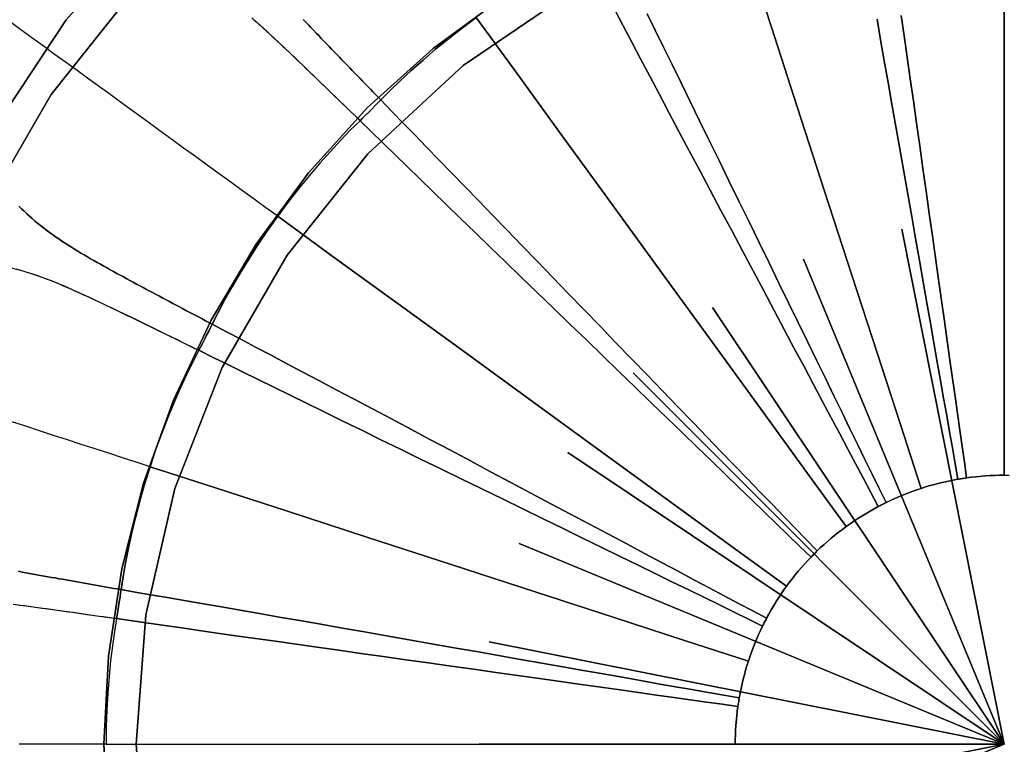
# Model space of a CAD drawing. Header units: centimetres. Extents: x -49.6 to 49.6, y -49.6 to 49.6.
# Tile 24 of 61: x -15.5 to 0, y 0 to 11.4. Entities that reach past the tile are written whole.
import ezdxf

# ---------------------------------------------------------------- set-up
doc = ezdxf.new("R2010")
doc.units = ezdxf.units.CM
doc.layers.get('0').update_dxf_attribs({"true_color": 0x5890e1})

msp = doc.modelspace()

# ---------------------------------------------------------------- linework, layer by layer
at = {"color": 16, "true_color": 0x870606}
for points in [[(2.043, -18.572, 0), (-0.682, -18.671, 0), (-3.394, -18.373, 0), (-6.033, -17.683, 0), (-8.543, -16.616, 0), (-10.871, -15.195, 0), (-12.968, -13.45, 0), (-14.788, -11.419, 0), (-16.293, -9.144, 0), (-17.451, -6.674, 0), (-18.237, -4.062, 0), (-18.634, -1.364, 0), (-18.634, 1.364, 0), (-18.237, 4.062, 0), (-17.451, 6.674, 0), (-16.293, 9.144, 0), (-14.788, 11.419, 0), (-12.968, 13.45, 0), (-10.871, 15.195, 0), (-8.543, 16.616, 0), (-6.033, 17.683, 0), (-3.394, 18.373, 0), (-0.682, 18.671, 0), (2.043, 18.572, 0)], [(2.043, 18.572, 0), (-0.682, 18.671, 0), (-3.394, 18.373, 0), (-6.033, 17.683, 0), (-8.543, 16.616, 0), (-10.871, 15.195, 0), (-12.968, 13.45, 0), (-14.788, 11.419, 0), (-16.293, 9.144, 0), (-17.451, 6.674, 0), (-18.237, 4.062, 0), (-18.634, 1.364, 0), (-18.634, -1.364, 0), (-18.237, -4.062, 0), (-17.451, -6.674, 0), (-16.293, -9.144, 0), (-14.788, -11.419, 0), (-12.968, -13.45, 0), (-10.871, -15.195, 0), (-8.543, -16.616, 0), (-6.033, -17.683, 0), (-3.394, -18.373, 0), (-0.682, -18.671, 0), (2.043, -18.572, 0)], [(1.359, 18.133, 0), (-1.359, 18.133, 0), (-4.046, 17.728, 0), (-6.643, 16.927, 0), (-9.092, 15.747, 0), (-11.337, 14.216, 0), (-13.33, 12.368, 0), (-15.024, 10.243, 0), (-16.383, 7.89, 0), (-17.376, 5.36, 0), (-17.981, 2.71, 0), (-18.184, 0, 0), (-17.981, -2.71, 0), (-17.376, -5.36, 0), (-16.383, -7.89, 0), (-15.024, -10.243, 0), (-13.33, -12.368, 0), (-11.337, -14.217, 0), (-9.092, -15.747, 0), (-6.643, -16.927, 0), (-4.046, -17.728, 0), (-1.359, -18.133, 0), (1.359, -18.133, 0)], [(1.359, -18.133, 0), (-1.359, -18.133, 0), (-4.046, -17.728, 0), (-6.643, -16.927, 0), (-9.092, -15.747, 0), (-11.337, -14.217, 0), (-13.33, -12.368, 0), (-15.024, -10.243, 0), (-16.383, -7.89, 0), (-17.376, -5.36, 0), (-17.981, -2.71, 0), (-18.184, 0, 0), (-17.981, 2.71, 0), (-17.376, 5.36, 0), (-16.383, 7.89, 0), (-15.024, 10.243, 0), (-13.33, 12.368, 0), (-11.337, 14.216, 0), (-9.092, 15.747, 0), (-6.643, 16.927, 0), (-4.046, 17.728, 0), (-1.359, 18.133, 0), (1.359, 18.133, 0)], [(-14.121, -1.388, 0), (-14.192, 0, 0), (-14.121, 1.388, 0), (-13.911, 2.763, 0), (-13.568, 4.113, 0), (-13.097, 5.425, 0), (-12.503, 6.686, 0), (-11.792, 7.883, 0), (-10.967, 9.004, 0), (-10.036, 10.035, 0), (-9.004, 10.967, 0), (-7.883, 11.791, 0), (-6.686, 12.503, 0), (-5.425, 13.097, 0), (-4.113, 13.568, 0), (-2.763, 13.912, 0), (-1.387, 14.121, 0), (0.001, 14.192, 0)], [(0.001, 14.192, 0), (-1.387, 14.121, 0), (-2.763, 13.912, 0), (-4.113, 13.568, 0), (-5.425, 13.097, 0), (-6.686, 12.503, 0), (-7.883, 11.791, 0), (-9.004, 10.967, 0), (-10.036, 10.035, 0), (-10.967, 9.004, 0), (-11.792, 7.883, 0), (-12.503, 6.686, 0), (-13.097, 5.425, 0), (-13.568, 4.113, 0), (-13.911, 2.763, 0), (-14.121, 1.388, 0), (-14.192, 0, 0), (-14.121, -1.388, 0)], [(0.272, 14.154, 0), (0, 14.157, 0), (0, 13.073, 0), (0, 11.882, 0), (0, 10.563, 0), (0, 9.166, 0), (0, 7.774, 0), (0, 6.469, 0), (0, 5.298, 0), (0, 4.241, 0), (0.074, 4.24, 0)], [(1.022, 13.645, 0), (-1.023, 13.645, 0), (-3.045, 13.341, 0), (-4.999, 12.738, 0), (-6.842, 11.85, 0), (-8.532, 10.698, 0), (-10.031, 9.307, 0), (-11.306, 7.708, 0), (-12.329, 5.937, 0), (-13.076, 4.033, 0), (-13.531, 2.039, 0), (-13.684, 0, 0), (-13.531, -2.039, 0), (-13.076, -4.033, 0), (-12.329, -5.937, 0), (-11.306, -7.708, 0), (-10.031, -9.307, 0), (-8.532, -10.698, 0), (-6.842, -11.85, 0), (-4.999, -12.738, 0), (-3.045, -13.341, 0), (-1.023, -13.645, 0), (1.022, -13.645, 0)], [(1.022, -13.645, 0), (-1.023, -13.645, 0), (-3.045, -13.341, 0), (-4.999, -12.738, 0), (-6.842, -11.85, 0), (-8.532, -10.698, 0), (-10.031, -9.307, 0), (-11.306, -7.708, 0), (-12.329, -5.937, 0), (-13.076, -4.033, 0), (-13.531, -2.039, 0), (-13.684, 0, 0), (-13.531, 2.039, 0), (-13.076, 4.033, 0), (-12.329, 5.937, 0), (-11.306, 7.708, 0), (-10.031, 9.307, 0), (-8.532, 10.698, 0), (-6.842, 11.85, 0), (-4.999, 12.738, 0), (-3.045, 13.341, 0), (-1.023, 13.645, 0), (1.022, 13.645, 0)], [(-5.629, 11.514, 0), (-5.502, 11.255, 0), (-5.371, 10.988, 0), (-5.235, 10.711, 0), (-5.095, 10.424, 0), (-4.95, 10.129, 0), (-4.802, 9.826, 0), (-4.65, 9.516, 0), (-4.496, 9.201, 0), (-4.34, 8.881, 0), (-4.182, 8.558, 0), (-4.024, 8.234, 0), (-3.866, 7.91, 0), (-3.709, 7.588, 0), (-3.554, 7.269, 0), (-3.4, 6.955, 0), (-3.25, 6.647, 0), (-3.103, 6.346, 0), (-2.96, 6.053, 0), (-2.821, 5.769, 0), (-2.687, 5.494, 0), (-2.558, 5.229, 0), (-2.433, 4.974, 0), (-2.312, 4.728, 0), (-2.196, 4.49, 0), (-2.083, 4.259, 0), (-1.973, 4.033, 0), (-1.864, 3.81, 0), (-1.796, 3.842, 0), (-1.728, 3.873, 0), (-1.591, 3.931, 0), (-1.522, 3.959, 0), (-1.452, 3.985, 0), (-1.381, 4.01, 0), (-1.311, 4.033, 0), (-1.637, 5.039, 0), (-1.999, 6.152, 0), (-2.402, 7.394, 0), (-2.833, 8.717, 0), (-3.264, 10.046, 0), (-3.672, 11.3, 0), (-4.04, 12.433, 0)], [(-4.04, 12.433, 0), (-3.672, 11.3, 0), (-3.265, 10.046, 0), (-2.833, 8.717, 0), (-2.403, 7.394, 0), (-1.999, 6.152, 0), (-1.638, 5.039, 0), (-1.311, 4.033, 0), (-1.24, 4.056, 0), (-1.168, 4.077, 0), (-1.1, 4.096, 0), (-1.028, 4.115, 0), (-0.955, 4.132, 0), (-0.882, 4.148, 0), (-0.805, 4.164, 0), (-0.732, 4.177, 0), (-0.775, 4.422, 0), (-0.818, 4.67, 0), (-0.863, 4.923, 0), (-0.908, 5.184, 0), (-0.956, 5.454, 0), (-1.005, 5.734, 0), (-1.056, 6.024, 0), (-1.109, 6.325, 0), (-1.164, 6.636, 0), (-1.22, 6.958, 0), (-1.278, 7.288, 0), (-1.338, 7.625, 0), (-1.399, 7.97, 0), (-1.46, 8.319, 0), (-1.522, 8.672, 0), (-1.585, 9.027, 0), (-1.648, 9.382, 0), (-1.71, 9.736, 0), (-1.771, 10.086, 0), (-1.832, 10.432, 0), (-1.892, 10.772, 0), (-1.95, 11.104, 0), (-2.006, 11.428, 0)], [(-1.624, 11.488, 0), (-1.578, 11.163, 0), (-1.531, 10.829, 0), (-1.482, 10.488, 0), (-1.433, 10.14, 0), (-1.384, 9.787, 0), (-1.333, 9.432, 0), (-1.283, 9.075, 0), (-1.233, 8.718, 0), (-1.183, 8.363, 0), (-1.134, 8.012, 0), (-1.085, 7.665, 0), (-1.037, 7.326, 0), (-0.99, 6.994, 0), (-0.945, 6.671, 0), (-0.901, 6.358, 0), (-0.858, 6.055, 0), (-0.817, 5.763, 0), (-0.777, 5.482, 0), (-0.739, 5.211, 0), (-0.702, 4.949, 0), (-0.666, 4.694, 0), (-0.63, 4.445, 0), (-0.595, 4.199, 0), (-0.521, 4.209, 0), (-0.447, 4.217, 0), (-0.299, 4.23, 0), (-0.224, 4.235, 0), (-0.15, 4.238, 0), (-0.075, 4.24, 0), (0, 4.241, 0), (0, 5.298, 0), (0, 6.469, 0), (0, 7.774, 0), (0, 9.166, 0), (0, 10.563, 0), (0, 11.882, 0)], [(-8.322, 11.453, 0), (-7.684, 10.576, 0), (-6.984, 9.613, 0), (-6.209, 8.546, 0), (-5.388, 7.416, 0), (-4.57, 6.289, 0), (-3.802, 5.234, 0), (-3.114, 4.286, 0), (-2.493, 3.431, 0), (-2.432, 3.474, 0), (-2.371, 3.517, 0), (-2.308, 3.558, 0), (-2.245, 3.598, 0), (-2.117, 3.675, 0), (-2.052, 3.711, 0), (-1.987, 3.747, 0), (-2.103, 3.966, 0), (-2.221, 4.188, 0), (-2.342, 4.416, 0), (-2.466, 4.65, 0), (-2.594, 4.892, 0), (-2.727, 5.143, 0), (-2.866, 5.403, 0), (-3.009, 5.673, 0), (-3.157, 5.952, 0), (-3.31, 6.24, 0), (-3.468, 6.536, 0), (-3.629, 6.839, 0), (-3.793, 7.148, 0), (-3.959, 7.461, 0), (-4.128, 7.777, 0), (-4.297, 8.096, 0), (-4.466, 8.414, 0), (-4.634, 8.731, 0), (-4.801, 9.045, 0), (-4.966, 9.355, 0), (-5.128, 9.66, 0), (-5.286, 9.958, 0), (-5.439, 10.249, 0), (-5.589, 10.53, 0), (-5.733, 10.803, 0), (-5.872, 11.067, 0), (-6.007, 11.321, 0), (-6.136, 11.567, 0)], [(-6.136, 11.567, 0), (-6.007, 11.321, 0), (-5.872, 11.067, 0), (-5.733, 10.803, 0), (-5.589, 10.53, 0), (-5.439, 10.249, 0), (-5.286, 9.958, 0), (-5.128, 9.66, 0), (-4.966, 9.355, 0), (-4.801, 9.045, 0), (-4.634, 8.731, 0), (-4.466, 8.414, 0), (-4.297, 8.096, 0), (-4.128, 7.777, 0), (-3.959, 7.461, 0), (-3.793, 7.148, 0), (-3.629, 6.839, 0), (-3.468, 6.536, 0), (-3.31, 6.24, 0), (-3.157, 5.952, 0), (-3.009, 5.673, 0), (-2.866, 5.403, 0), (-2.727, 5.143, 0), (-2.594, 4.892, 0), (-2.466, 4.65, 0), (-2.342, 4.416, 0), (-2.221, 4.188, 0), (-2.103, 3.966, 0), (-1.987, 3.747, 0), (-1.969, 3.756, 0), (-1.952, 3.765, 0), (-1.934, 3.774, 0), (-1.917, 3.783, 0), (-1.899, 3.792, 0), (-1.881, 3.801, 0), (-1.864, 3.81, 0), (-1.973, 4.033, 0), (-2.083, 4.259, 0), (-2.196, 4.49, 0), (-2.312, 4.728, 0), (-2.433, 4.974, 0), (-2.558, 5.229, 0), (-2.687, 5.494, 0), (-2.821, 5.769, 0), (-2.96, 6.053, 0), (-3.103, 6.346, 0), (-3.25, 6.647, 0), (-3.4, 6.955, 0), (-3.554, 7.269, 0), (-3.709, 7.588, 0), (-3.866, 7.91, 0), (-4.024, 8.234, 0), (-4.182, 8.558, 0), (-4.34, 8.881, 0), (-4.496, 9.201, 0), (-4.65, 9.516, 0), (-4.802, 9.826, 0), (-4.95, 10.129, 0), (-5.095, 10.424, 0), (-5.235, 10.711, 0), (-5.371, 10.988, 0), (-5.502, 11.255, 0), (-5.629, 11.514, 0)], [(-2.006, 11.428, 0), (-1.95, 11.104, 0), (-1.892, 10.772, 0), (-1.832, 10.432, 0), (-1.771, 10.086, 0), (-1.71, 9.736, 0), (-1.648, 9.382, 0), (-1.585, 9.027, 0), (-1.522, 8.672, 0), (-1.46, 8.319, 0), (-1.399, 7.97, 0), (-1.338, 7.625, 0), (-1.278, 7.288, 0), (-1.22, 6.958, 0), (-1.164, 6.636, 0), (-1.109, 6.325, 0), (-1.056, 6.024, 0), (-1.005, 5.734, 0), (-0.956, 5.454, 0), (-0.908, 5.184, 0), (-0.863, 4.923, 0), (-0.818, 4.67, 0), (-0.775, 4.422, 0), (-0.732, 4.177, 0), (-0.714, 4.18, 0), (-0.697, 4.183, 0), (-0.681, 4.186, 0), (-0.664, 4.189, 0), (-0.647, 4.191, 0), (-0.63, 4.194, 0), (-0.613, 4.196, 0), (-0.595, 4.199, 0), (-0.63, 4.445, 0), (-0.666, 4.694, 0), (-0.702, 4.949, 0), (-0.739, 5.211, 0), (-0.777, 5.482, 0), (-0.817, 5.763, 0), (-0.858, 6.055, 0), (-0.901, 6.358, 0), (-0.945, 6.671, 0), (-0.99, 6.994, 0), (-1.037, 7.326, 0), (-1.085, 7.665, 0), (-1.134, 8.012, 0), (-1.183, 8.363, 0), (-1.233, 8.718, 0), (-1.283, 9.075, 0), (-1.333, 9.432, 0), (-1.384, 9.787, 0), (-1.433, 10.14, 0), (-1.482, 10.488, 0), (-1.531, 10.829, 0), (-1.578, 11.163, 0), (-1.624, 11.488, 0)], [(-11.862, 11.449, 0), (-11.685, 11.291, 0), (-11.511, 11.131, 0), (-11.339, 10.969, 0), (-11.168, 10.806, 0), (-10.998, 10.643, 0), (-10.829, 10.48, 0), (-10.66, 10.317, 0), (-10.491, 10.154, 0), (-10.323, 9.991, 0), (-10.155, 9.829, 0), (-10.155, 9.828, 0), (-10.303, 9.682, 0), (-10.459, 9.52, 0), (-10.622, 9.345, 0), (-10.789, 9.157, 0), (-10.957, 8.959, 0), (-11.125, 8.753, 0), (-11.291, 8.54, 0), (-11.453, 8.321, 0), (-11.638, 8.455, 0), (-11.822, 8.589, 0), (-12.006, 8.723, 0), (-12.191, 8.857, 0), (-12.376, 8.992, 0), (-12.562, 9.127, 0), (-12.748, 9.262, 0), (-12.935, 9.397, 0), (-13.121, 9.533, 0), (-13.308, 9.669, 0), (-13.496, 9.806, 0), (-13.684, 9.942, 0), (-13.872, 10.078, 0), (-14.059, 10.214, 0), (-14.245, 10.349, 0), (-14.43, 10.484, 0), (-14.613, 10.617, 0), (-14.795, 10.749, 0), (-14.974, 10.879, 0), (-15.151, 11.008, 0), (-15.326, 11.135, 0), (-15.5, 11.261, 0), (-15.672, 11.386, 0)], [(-15.534, 8.482, 0), (-15.493, 8.441, 0), (-15.451, 8.401, 0), (-15.409, 8.361, 0), (-15.366, 8.322, 0), (-15.323, 8.284, 0), (-15.279, 8.247, 0), (-15.235, 8.21, 0), (-15.19, 8.174, 0), (-15.144, 8.138, 0), (-15.097, 8.103, 0), (-15.05, 8.068, 0), (-15.002, 8.033, 0), (-14.953, 7.998, 0), (-14.904, 7.964, 0), (-14.854, 7.931, 0), (-14.805, 7.899, 0), (-14.755, 7.867, 0), (-14.705, 7.835, 0), (-14.655, 7.804, 0), (-14.605, 7.773, 0), (-14.554, 7.742, 0), (-14.503, 7.712, 0), (-14.452, 7.682, 0), (-14.401, 7.652, 0), (-14.35, 7.623, 0), (-14.298, 7.594, 0), (-14.247, 7.565, 0), (-14.195, 7.536, 0), (-14.143, 7.507, 0), (-14.092, 7.479, 0), (-14.04, 7.451, 0), (-13.988, 7.422, 0), (-13.936, 7.394, 0), (-13.884, 7.366, 0), (-13.832, 7.338, 0), (-13.781, 7.31, 0), (-13.729, 7.282, 0), (-13.677, 7.254, 0), (-13.625, 7.226, 0), (-13.573, 7.198, 0), (-13.521, 7.17, 0), (-13.469, 7.143, 0), (-13.417, 7.115, 0), (-13.366, 7.087, 0), (-13.314, 7.06, 0), (-13.262, 7.032, 0), (-13.21, 7.004, 0), (-13.158, 6.977, 0), (-13.107, 6.949, 0), (-13.055, 6.922, 0), (-13.003, 6.894, 0), (-12.951, 6.867, 0), (-12.899, 6.839, 0), (-12.848, 6.812, 0), (-12.796, 6.785, 0), (-12.744, 6.757, 0), (-12.693, 6.73, 0), (-12.641, 6.703, 0), (-12.589, 6.675, 0), (-12.538, 6.648, 0), (-12.486, 6.621, 0), (-12.393, 6.804, 0), (-12.289, 7.001, 0), (-12.173, 7.209, 0), (-12.046, 7.425, 0), (-11.91, 7.647, 0), (-11.765, 7.872, 0), (-11.612, 8.098, 0), (-11.453, 8.321, 0), (-11.638, 8.455, 0), (-11.822, 8.589, 0), (-12.006, 8.723, 0), (-12.191, 8.857, 0), (-12.376, 8.992, 0), (-12.562, 9.127, 0), (-12.748, 9.262, 0), (-12.935, 9.397, 0), (-13.121, 9.533, 0), (-13.308, 9.669, 0), (-13.496, 9.806, 0), (-13.684, 9.942, 0), (-13.872, 10.078, 0), (-14.059, 10.214, 0), (-14.245, 10.349, 0), (-14.43, 10.484, 0), (-14.613, 10.617, 0), (-14.795, 10.749, 0), (-14.974, 10.879, 0), (-15.151, 11.008, 0), (-15.326, 11.135, 0), (-15.5, 11.261, 0), (-15.672, 11.386, 0)], [(-11.829, 11.42, 0), (-11.777, 11.374, 0), (-11.725, 11.327, 0), (-11.672, 11.28, 0), (-11.621, 11.232, 0), (-11.569, 11.184, 0), (-11.517, 11.136, 0), (-11.466, 11.088, 0), (-11.415, 11.04, 0), (-11.364, 10.992, 0), (-11.313, 10.943, 0), (-11.262, 10.895, 0), (-11.211, 10.847, 0), (-11.161, 10.798, 0), (-11.11, 10.75, 0), (-11.059, 10.701, 0), (-11.008, 10.653, 0), (-10.958, 10.604, 0), (-10.907, 10.556, 0), (-10.857, 10.507, 0), (-10.807, 10.459, 0), (-10.756, 10.41, 0), (-10.706, 10.362, 0), (-10.656, 10.313, 0), (-10.606, 10.264, 0), (-10.555, 10.216, 0), (-10.505, 10.167, 0), (-10.455, 10.119, 0), (-10.405, 10.071, 0), (-10.355, 10.022, 0), (-10.305, 9.974, 0), (-10.255, 9.925, 0), (-10.205, 9.877, 0), (-10.155, 9.828, 0), (-10.155, 9.829, 0), (-10.155, 9.828, 0), (-10.116, 9.867, 0), (-10.069, 9.913, 0), (-10.018, 9.964, 0), (-9.965, 10.017, 0), (-9.914, 10.068, 0), (-9.868, 10.115, 0), (-9.829, 10.155, 0), (-9.87, 10.197, 0), (-9.91, 10.239, 0), (-9.951, 10.281, 0), (-9.992, 10.323, 0), (-10.032, 10.365, 0), (-10.073, 10.407, 0), (-10.114, 10.449, 0), (-10.155, 10.491, 0), (-10.195, 10.533, 0), (-10.236, 10.575, 0), (-10.277, 10.617, 0), (-10.318, 10.659, 0), (-10.358, 10.702, 0), (-10.399, 10.744, 0), (-10.44, 10.786, 0), (-10.481, 10.828, 0), (-10.521, 10.871, 0), (-10.562, 10.913, 0), (-10.603, 10.955, 0), (-10.644, 10.998, 0), (-10.684, 11.04, 0), (-10.725, 11.083, 0), (-10.766, 11.125, 0), (-10.806, 11.168, 0), (-10.847, 11.21, 0), (-10.888, 11.253, 0), (-10.929, 11.296, 0), (-10.969, 11.339, 0), (-11.01, 11.382, 0), (-11.05, 11.424, 0)], [(-11.05, 11.424, 0), (-11.01, 11.382, 0), (-10.969, 11.339, 0), (-10.929, 11.296, 0), (-10.888, 11.253, 0), (-10.847, 11.21, 0), (-10.806, 11.168, 0), (-10.766, 11.125, 0), (-10.725, 11.083, 0), (-10.684, 11.04, 0), (-10.644, 10.998, 0), (-10.603, 10.955, 0), (-10.562, 10.913, 0), (-10.521, 10.871, 0), (-10.481, 10.828, 0), (-10.44, 10.786, 0), (-10.399, 10.744, 0), (-10.358, 10.702, 0), (-10.318, 10.659, 0), (-10.277, 10.617, 0), (-10.236, 10.575, 0), (-10.195, 10.533, 0), (-10.155, 10.491, 0), (-10.114, 10.449, 0), (-10.073, 10.407, 0), (-10.032, 10.365, 0), (-9.992, 10.323, 0), (-9.951, 10.281, 0), (-9.91, 10.239, 0), (-9.87, 10.197, 0), (-9.829, 10.155, 0), (-9.684, 10.301, 0), (-9.524, 10.456, 0), (-9.35, 10.618, 0), (-9.162, 10.784, 0), (-8.964, 10.953, 0), (-8.757, 11.122, 0), (-8.542, 11.29, 0), (-8.322, 11.453, 0)], [(-15.573, 7.492, 0), (-15.505, 7.473, 0), (-15.438, 7.453, 0), (-15.37, 7.432, 0), (-15.303, 7.41, 0), (-15.237, 7.387, 0), (-15.17, 7.363, 0), (-15.104, 7.338, 0), (-15.039, 7.313, 0), (-14.973, 7.287, 0), (-14.908, 7.26, 0), (-14.844, 7.233, 0), (-14.779, 7.206, 0), (-14.715, 7.178, 0), (-14.651, 7.149, 0), (-14.587, 7.121, 0), (-14.523, 7.091, 0), (-14.459, 7.062, 0), (-14.395, 7.032, 0), (-14.331, 7.002, 0), (-14.268, 6.972, 0), (-14.204, 6.942, 0), (-14.141, 6.912, 0), (-14.078, 6.882, 0), (-14.014, 6.851, 0), (-13.951, 6.821, 0), (-13.888, 6.79, 0), (-13.825, 6.76, 0), (-13.761, 6.729, 0), (-13.698, 6.699, 0), (-13.635, 6.668, 0), (-13.573, 6.638, 0), (-13.51, 6.607, 0), (-13.447, 6.577, 0), (-13.384, 6.546, 0), (-13.321, 6.515, 0), (-13.259, 6.485, 0), (-13.196, 6.454, 0), (-13.133, 6.424, 0), (-13.071, 6.393, 0), (-13.008, 6.362, 0), (-12.946, 6.332, 0), (-12.883, 6.301, 0), (-12.821, 6.27, 0), (-12.758, 6.24, 0), (-12.696, 6.209, 0), (-12.695, 6.209, 0), (-12.696, 6.209, 0), (-12.67, 6.258, 0), (-12.639, 6.317, 0), (-12.606, 6.381, 0), (-12.573, 6.447, 0), (-12.54, 6.512, 0), (-12.511, 6.571, 0), (-12.486, 6.621, 0), (-12.538, 6.648, 0), (-12.589, 6.675, 0), (-12.641, 6.703, 0), (-12.693, 6.73, 0), (-12.744, 6.757, 0), (-12.796, 6.785, 0), (-12.848, 6.812, 0), (-12.899, 6.839, 0), (-12.951, 6.867, 0), (-13.003, 6.894, 0), (-13.055, 6.922, 0), (-13.107, 6.949, 0), (-13.158, 6.977, 0), (-13.21, 7.004, 0), (-13.262, 7.032, 0), (-13.314, 7.06, 0), (-13.366, 7.087, 0), (-13.417, 7.115, 0), (-13.469, 7.143, 0), (-13.521, 7.17, 0), (-13.573, 7.198, 0), (-13.625, 7.226, 0), (-13.677, 7.254, 0), (-13.729, 7.282, 0), (-13.781, 7.31, 0), (-13.832, 7.338, 0), (-13.884, 7.366, 0), (-13.936, 7.394, 0), (-13.988, 7.422, 0), (-14.04, 7.451, 0), (-14.092, 7.479, 0), (-14.143, 7.507, 0), (-14.195, 7.536, 0), (-14.247, 7.565, 0), (-14.298, 7.594, 0), (-14.35, 7.623, 0), (-14.401, 7.652, 0), (-14.452, 7.682, 0), (-14.503, 7.712, 0), (-14.554, 7.742, 0), (-14.605, 7.773, 0), (-14.655, 7.804, 0), (-14.705, 7.835, 0), (-14.755, 7.867, 0), (-14.805, 7.899, 0), (-14.854, 7.931, 0), (-14.904, 7.964, 0), (-14.953, 7.998, 0), (-15.002, 8.033, 0), (-15.05, 8.068, 0), (-15.097, 8.103, 0), (-15.144, 8.138, 0), (-15.19, 8.174, 0), (-15.235, 8.21, 0), (-15.279, 8.247, 0), (-15.323, 8.284, 0), (-15.366, 8.322, 0), (-15.409, 8.361, 0), (-15.451, 8.401, 0), (-15.493, 8.441, 0), (-15.534, 8.482, 0)], [(0, 0, 0), (-1.615, 8.118, 0), (0, 0, 0), (-3.167, 7.647, 0), (0, 0, 0), (-4.598, 6.882, 0), (0, 0, 0), (-5.852, 5.852, 0), (0, 0, 0), (-6.882, 4.598, 0), (0, 0, 0), (-7.647, 3.167, 0), (0, 0, 0), (-8.118, 1.615, 0), (0, 0, 0), (-8.277, 0, 0), (0, 0, 0), (-8.118, -1.615, 0), (0, 0, 0), (-7.647, -3.167, 0), (0, 0, 0)], [(-15.712, 7.527, 0), (-15.485, 7.467, 0), (-15.26, 7.395, 0), (-15.038, 7.313, 0), (-14.819, 7.223, 0), (-14.602, 7.128, 0), (-14.387, 7.029, 0), (-14.174, 6.928, 0), (-13.961, 6.826, 0), (-13.749, 6.724, 0), (-13.537, 6.621, 0), (-13.326, 6.518, 0), (-13.115, 6.415, 0), (-12.905, 6.312, 0), (-12.695, 6.209, 0), (-12.696, 6.209, 0), (-12.79, 6.025, 0), (-12.889, 5.822, 0), (-12.99, 5.605, 0), (-13.091, 5.375, 0), (-13.189, 5.135, 0), (-13.285, 4.887, 0), (-13.377, 4.633, 0), (-13.464, 4.375, 0), (-13.681, 4.445, 0), (-13.897, 4.515, 0), (-14.114, 4.586, 0), (-14.331, 4.656, 0), (-14.549, 4.727, 0), (-14.767, 4.798, 0), (-14.986, 4.869, 0), (-15.205, 4.94, 0), (-15.425, 5.012, 0), (-15.645, 5.083, 0)], [(-15.539, 2.726, 0), (-15.481, 2.715, 0), (-15.423, 2.704, 0), (-15.365, 2.694, 0), (-15.307, 2.683, 0), (-15.249, 2.673, 0), (-15.191, 2.662, 0), (-15.133, 2.652, 0), (-15.075, 2.641, 0), (-15.017, 2.631, 0), (-14.959, 2.621, 0), (-14.901, 2.61, 0), (-14.844, 2.6, 0), (-14.786, 2.59, 0), (-14.728, 2.579, 0), (-14.67, 2.569, 0), (-14.613, 2.559, 0), (-14.555, 2.549, 0), (-14.497, 2.539, 0), (-14.439, 2.529, 0), (-14.381, 2.519, 0), (-14.324, 2.508, 0), (-14.266, 2.498, 0), (-14.209, 2.488, 0), (-14.151, 2.478, 0), (-14.094, 2.468, 0), (-14.036, 2.458, 0), (-13.978, 2.448, 0), (-13.921, 2.438, 0), (-13.889, 2.641, 0), (-13.851, 2.861, 0), (-13.805, 3.094, 0), (-13.751, 3.339, 0), (-13.69, 3.592, 0), (-13.622, 3.851, 0), (-13.546, 4.113, 0), (-13.464, 4.375, 0), (-13.681, 4.445, 0), (-13.897, 4.515, 0), (-14.114, 4.586, 0), (-14.331, 4.656, 0), (-14.549, 4.727, 0), (-14.767, 4.798, 0), (-14.986, 4.869, 0), (-15.205, 4.94, 0), (-15.425, 5.012, 0), (-15.645, 5.083, 0)], [(0, 4.241, 0), (-0.075, 4.24, 0), (-0.149, 4.238, 0), (-0.224, 4.235, 0), (-0.298, 4.23, 0), (-0.447, 4.217, 0), (-0.521, 4.209, 0), (-0.595, 4.199, 0), (-0.613, 4.196, 0), (-0.63, 4.194, 0), (-0.647, 4.191, 0), (-0.664, 4.189, 0), (-0.68, 4.186, 0), (-0.697, 4.183, 0), (-0.714, 4.18, 0), (-0.732, 4.177, 0), (-0.805, 4.164, 0), (-0.882, 4.148, 0), (-0.955, 4.132, 0), (-1.028, 4.115, 0), (-1.099, 4.096, 0), (-1.168, 4.077, 0), (-1.24, 4.056, 0), (-1.311, 4.033, 0), (-1.381, 4.01, 0), (-1.452, 3.985, 0), (-1.522, 3.959, 0), (-1.591, 3.931, 0), (-1.728, 3.873, 0), (-1.796, 3.842, 0), (-1.864, 3.81, 0), (-1.881, 3.801, 0), (-1.899, 3.792, 0), (-1.917, 3.783, 0), (-1.934, 3.774, 0), (-1.952, 3.765, 0), (-1.969, 3.756, 0), (-1.987, 3.747, 0), (-2.052, 3.711, 0), (-2.117, 3.675, 0), (-2.245, 3.598, 0), (-2.308, 3.558, 0), (-2.371, 3.517, 0), (-2.432, 3.474, 0), (-2.493, 3.431, 0), (-2.553, 3.387, 0), (-2.612, 3.341, 0), (-2.67, 3.295, 0), (-2.728, 3.247, 0), (-2.841, 3.149, 0), (-2.896, 3.099, 0), (-2.95, 3.047, 0), (-2.964, 3.034, 0), (-2.978, 3.02, 0), (-2.992, 3.006, 0), (-3.006, 2.992, 0), (-3.02, 2.978, 0), (-3.034, 2.964, 0), (-3.047, 2.949, 0), (-3.099, 2.895, 0), (-3.149, 2.84, 0), (-3.247, 2.728, 0), (-3.295, 2.67, 0), (-3.341, 2.612, 0), (-3.387, 2.553, 0), (-3.431, 2.493, 0), (-3.474, 2.432, 0), (-3.517, 2.371, 0), (-3.556, 2.311, 0), (-3.596, 2.249, 0), (-3.635, 2.185, 0), (-3.673, 2.12, 0), (-3.711, 2.052, 0), (-3.747, 1.987, 0), (-3.756, 1.969, 0), (-3.765, 1.952, 0), (-3.774, 1.934, 0), (-3.783, 1.917, 0), (-3.792, 1.899, 0), (-3.801, 1.881, 0), (-3.81, 1.863, 0), (-3.842, 1.796, 0), (-3.873, 1.728, 0), (-3.931, 1.591, 0), (-3.959, 1.521, 0), (-3.985, 1.452, 0), (-4.01, 1.381, 0), (-4.033, 1.31, 0), (-4.056, 1.239, 0), (-4.077, 1.168, 0), (-4.097, 1.096, 0), (-4.116, 1.024, 0), (-4.149, 0.878, 0), (-4.164, 0.805, 0), (-4.177, 0.732, 0), (-4.181, 0.712, 0), (-4.184, 0.693, 0), (-4.187, 0.673, 0), (-4.19, 0.654, 0), (-4.193, 0.634, 0), (-4.196, 0.615, 0), (-4.199, 0.595, 0), (-4.209, 0.521, 0), (-4.217, 0.447, 0), (-4.231, 0.298, 0), (-4.235, 0.224, 0), (-4.238, 0.149, 0), (-4.24, 0.075, 0), (-4.241, 0, 0)], [(-15.585, 2.204, 0), (-15.515, 2.195, 0), (-15.446, 2.185, 0), (-15.376, 2.176, 0), (-15.307, 2.167, 0), (-15.237, 2.157, 0), (-15.167, 2.148, 0), (-15.098, 2.138, 0), (-15.029, 2.128, 0), (-14.96, 2.119, 0), (-14.89, 2.109, 0), (-14.821, 2.1, 0), (-14.752, 2.09, 0), (-14.683, 2.08, 0), (-14.614, 2.07, 0), (-14.544, 2.061, 0), (-14.475, 2.051, 0), (-14.406, 2.041, 0), (-14.338, 2.031, 0), (-14.269, 2.021, 0), (-14.2, 2.012, 0), (-14.131, 2.002, 0), (-14.062, 1.992, 0), (-13.993, 1.982, 0), (-13.993, 1.982, 0), (-13.993, 1.982, 0), (-13.984, 2.037, 0), (-13.973, 2.102, 0), (-13.961, 2.173, 0), (-13.95, 2.247, 0), (-13.938, 2.318, 0), (-13.929, 2.383, 0), (-13.921, 2.438, 0), (-13.978, 2.448, 0), (-14.036, 2.458, 0), (-14.094, 2.468, 0), (-14.151, 2.478, 0), (-14.209, 2.488, 0), (-14.266, 2.498, 0), (-14.324, 2.508, 0), (-14.381, 2.519, 0), (-14.439, 2.529, 0), (-14.497, 2.539, 0), (-14.555, 2.549, 0), (-14.613, 2.559, 0), (-14.67, 2.569, 0), (-14.728, 2.579, 0), (-14.786, 2.59, 0), (-14.844, 2.6, 0), (-14.901, 2.61, 0), (-14.959, 2.621, 0), (-15.017, 2.631, 0), (-15.075, 2.641, 0), (-15.133, 2.652, 0), (-15.191, 2.662, 0), (-15.249, 2.673, 0), (-15.307, 2.683, 0), (-15.365, 2.694, 0), (-15.423, 2.704, 0), (-15.481, 2.715, 0), (-15.539, 2.726, 0)], [(-15.621, 2.209, 0), (-15.387, 2.178, 0), (-15.154, 2.146, 0), (-14.921, 2.114, 0), (-14.688, 2.081, 0), (-14.456, 2.048, 0), (-14.224, 2.015, 0), (-13.993, 1.982, 0), (-13.993, 1.982, 0), (-14.026, 1.777, 0), (-14.058, 1.554, 0), (-14.086, 1.316, 0), (-14.111, 1.067, 0), (-14.131, 0.808, 0), (-14.145, 0.542, 0), (-14.154, 0.272, 0), (-14.157, 0, 0), (-14.385, 0, 0), (-14.612, 0, 0), (-14.84, 0, 0), (-15.069, 0, 0), (-15.298, 0, 0), (-15.527, 0, 0)]]:
    msp.add_polyline3d(points, dxfattribs=at)
for points in [[(-7.684, 10.576, 0), (-8.322, 11.453, 0), (-8.542, 11.29, 0), (-8.757, 11.122, 0), (-8.964, 10.953, 0), (-9.162, 10.784, 0), (-9.35, 10.618, 0), (-9.524, 10.456, 0), (-9.684, 10.301, 0), (-9.829, 10.155, 0), (-9.653, 9.973, 0), (-9.475, 9.79, 0), (-9.293, 9.603, 0), (-9.105, 9.41, 0), (-8.912, 9.211, 0), (-8.711, 9.004, 0), (-8.504, 8.79, 0), (-8.289, 8.569, 0), (-8.067, 8.34, 0), (-7.838, 8.104, 0), (-7.603, 7.861, 0), (-7.364, 7.614, 0), (-7.119, 7.361, 0), (-6.872, 7.105, 0), (-6.623, 6.847, 0), (-6.372, 6.588, 0), (-6.122, 6.329, 0), (-5.873, 6.071, 0), (-5.626, 5.816, 0), (-5.383, 5.564, 0), (-5.145, 5.317, 0), (-4.912, 5.076, 0), (-4.685, 4.842, 0), (-4.466, 4.615, 0), (-4.253, 4.395, 0), (-4.048, 4.183, 0), (-3.851, 3.979, 0), (-3.66, 3.782, 0), (-3.476, 3.591, 0), (-3.297, 3.406, 0), (-3.122, 3.226, 0), (-2.95, 3.047, 0), (-2.896, 3.099, 0), (-2.841, 3.149, 0), (-2.728, 3.247, 0), (-2.67, 3.295, 0), (-2.612, 3.341, 0), (-2.553, 3.387, 0), (-2.493, 3.431, 0), (-3.114, 4.286, 0), (-3.802, 5.234, 0), (-4.57, 6.289, 0), (-5.388, 7.416, 0), (-6.209, 8.546, 0), (-6.984, 9.613, 0)], [(-10.116, 9.867, 0), (-10.155, 9.828, 0), (-9.974, 9.652, 0), (-9.79, 9.474, 0), (-9.603, 9.292, 0), (-9.41, 9.105, 0), (-9.211, 8.911, 0), (-9.005, 8.711, 0), (-8.791, 8.503, 0), (-8.569, 8.288, 0), (-8.34, 8.066, 0), (-8.104, 7.837, 0), (-7.862, 7.603, 0), (-7.614, 7.363, 0), (-7.362, 7.119, 0), (-7.106, 6.872, 0), (-6.847, 6.622, 0), (-6.588, 6.372, 0), (-6.329, 6.121, 0), (-6.071, 5.872, 0), (-5.816, 5.626, 0), (-5.564, 5.383, 0), (-5.318, 5.145, 0), (-5.077, 4.912, 0), (-4.842, 4.685, 0), (-4.615, 4.465, 0), (-4.395, 4.253, 0), (-4.183, 4.048, 0), (-3.979, 3.851, 0), (-3.782, 3.66, 0), (-3.591, 3.476, 0), (-3.407, 3.297, 0), (-3.226, 3.122, 0), (-3.047, 2.949, 0), (-3.034, 2.964, 0), (-3.02, 2.978, 0), (-3.006, 2.992, 0), (-2.992, 3.006, 0), (-2.978, 3.02, 0), (-2.964, 3.034, 0), (-2.95, 3.047, 0), (-3.122, 3.226, 0), (-3.297, 3.406, 0), (-3.476, 3.591, 0), (-3.66, 3.782, 0), (-3.851, 3.979, 0), (-4.048, 4.183, 0), (-4.253, 4.395, 0), (-4.466, 4.615, 0), (-4.685, 4.842, 0), (-4.912, 5.076, 0), (-5.145, 5.317, 0), (-5.383, 5.564, 0), (-5.626, 5.816, 0), (-5.873, 6.071, 0), (-6.122, 6.329, 0), (-6.372, 6.588, 0), (-6.623, 6.847, 0), (-6.872, 7.105, 0), (-7.119, 7.361, 0), (-7.364, 7.614, 0), (-7.603, 7.861, 0), (-7.838, 8.104, 0), (-8.067, 8.34, 0), (-8.289, 8.569, 0), (-8.504, 8.79, 0), (-8.711, 9.004, 0), (-8.912, 9.211, 0), (-9.105, 9.41, 0), (-9.293, 9.603, 0), (-9.475, 9.79, 0), (-9.653, 9.973, 0), (-9.829, 10.155, 0), (-9.868, 10.115, 0), (-9.914, 10.068, 0), (-9.965, 10.017, 0), (-10.018, 9.964, 0), (-10.069, 9.913, 0)], [(-11.291, 8.54, 0), (-11.453, 8.321, 0), (-10.577, 7.684, 0), (-9.613, 6.984, 0), (-8.546, 6.209, 0), (-7.416, 5.388, 0), (-6.289, 4.569, 0), (-5.234, 3.802, 0), (-4.287, 3.114, 0), (-3.431, 2.493, 0), (-3.387, 2.553, 0), (-3.341, 2.612, 0), (-3.295, 2.67, 0), (-3.247, 2.728, 0), (-3.149, 2.84, 0), (-3.099, 2.895, 0), (-3.047, 2.949, 0), (-3.226, 3.122, 0), (-3.407, 3.297, 0), (-3.591, 3.476, 0), (-3.782, 3.66, 0), (-3.979, 3.851, 0), (-4.183, 4.048, 0), (-4.395, 4.253, 0), (-4.615, 4.465, 0), (-4.842, 4.685, 0), (-5.077, 4.912, 0), (-5.318, 5.145, 0), (-5.564, 5.383, 0), (-5.816, 5.626, 0), (-6.071, 5.872, 0), (-6.329, 6.121, 0), (-6.588, 6.372, 0), (-6.847, 6.622, 0), (-7.106, 6.872, 0), (-7.362, 7.119, 0), (-7.614, 7.363, 0), (-7.862, 7.603, 0), (-8.104, 7.837, 0), (-8.34, 8.066, 0), (-8.569, 8.288, 0), (-8.791, 8.503, 0), (-9.005, 8.711, 0), (-9.211, 8.911, 0), (-9.41, 9.105, 0), (-9.603, 9.292, 0), (-9.79, 9.474, 0), (-9.974, 9.652, 0), (-10.155, 9.828, 0), (-10.303, 9.682, 0), (-10.459, 9.52, 0), (-10.622, 9.345, 0), (-10.789, 9.157, 0), (-10.957, 8.959, 0), (-11.125, 8.753, 0)], [(-10.577, 7.684, 0), (-11.453, 8.321, 0), (-11.612, 8.098, 0), (-11.765, 7.872, 0), (-11.91, 7.647, 0), (-12.046, 7.425, 0), (-12.173, 7.209, 0), (-12.289, 7.001, 0), (-12.393, 6.804, 0), (-12.486, 6.621, 0), (-12.262, 6.502, 0), (-12.036, 6.383, 0), (-11.805, 6.261, 0), (-11.567, 6.136, 0), (-11.322, 6.006, 0), (-11.067, 5.872, 0), (-10.804, 5.732, 0), (-10.531, 5.588, 0), (-10.249, 5.439, 0), (-9.958, 5.285, 0), (-9.66, 5.127, 0), (-9.356, 4.965, 0), (-9.046, 4.801, 0), (-8.731, 4.634, 0), (-8.414, 4.465, 0), (-8.096, 4.296, 0), (-7.778, 4.127, 0), (-7.461, 3.959, 0), (-7.148, 3.792, 0), (-6.839, 3.628, 0), (-6.536, 3.467, 0), (-6.24, 3.31, 0), (-5.952, 3.157, 0), (-5.673, 3.009, 0), (-5.403, 2.865, 0), (-5.143, 2.727, 0), (-4.892, 2.594, 0), (-4.65, 2.465, 0), (-4.416, 2.341, 0), (-4.188, 2.221, 0), (-3.966, 2.103, 0), (-3.747, 1.987, 0), (-3.711, 2.052, 0), (-3.673, 2.12, 0), (-3.635, 2.185, 0), (-3.596, 2.249, 0), (-3.556, 2.311, 0), (-3.517, 2.371, 0), (-3.474, 2.432, 0), (-3.431, 2.493, 0), (-4.287, 3.114, 0), (-5.234, 3.802, 0), (-6.289, 4.569, 0), (-7.416, 5.388, 0), (-8.546, 6.209, 0), (-9.613, 6.984, 0)], [(-12.67, 6.258, 0), (-12.696, 6.209, 0), (-12.469, 6.098, 0), (-12.239, 5.985, 0), (-12.005, 5.87, 0), (-11.763, 5.751, 0), (-11.514, 5.629, 0), (-11.256, 5.502, 0), (-10.988, 5.37, 0), (-10.711, 5.234, 0), (-10.425, 5.094, 0), (-10.129, 4.95, 0), (-9.826, 4.801, 0), (-9.517, 4.65, 0), (-9.201, 4.496, 0), (-8.881, 4.34, 0), (-8.559, 4.182, 0), (-8.235, 4.024, 0), (-7.911, 3.866, 0), (-7.589, 3.709, 0), (-7.27, 3.553, 0), (-6.955, 3.4, 0), (-6.647, 3.25, 0), (-6.346, 3.103, 0), (-6.053, 2.96, 0), (-5.769, 2.821, 0), (-5.494, 2.687, 0), (-5.229, 2.557, 0), (-4.974, 2.433, 0), (-4.728, 2.312, 0), (-4.49, 2.196, 0), (-4.259, 2.083, 0), (-4.033, 1.973, 0), (-3.81, 1.863, 0), (-3.801, 1.881, 0), (-3.792, 1.899, 0), (-3.783, 1.917, 0), (-3.774, 1.934, 0), (-3.765, 1.952, 0), (-3.756, 1.969, 0), (-3.747, 1.987, 0), (-3.966, 2.103, 0), (-4.188, 2.221, 0), (-4.416, 2.341, 0), (-4.65, 2.465, 0), (-4.892, 2.594, 0), (-5.143, 2.727, 0), (-5.403, 2.865, 0), (-5.673, 3.009, 0), (-5.952, 3.157, 0), (-6.24, 3.31, 0), (-6.536, 3.467, 0), (-6.839, 3.628, 0), (-7.148, 3.792, 0), (-7.461, 3.959, 0), (-7.778, 4.127, 0), (-8.096, 4.296, 0), (-8.414, 4.465, 0), (-8.731, 4.634, 0), (-9.046, 4.801, 0), (-9.356, 4.965, 0), (-9.66, 5.127, 0), (-9.958, 5.285, 0), (-10.249, 5.439, 0), (-10.531, 5.588, 0), (-10.804, 5.732, 0), (-11.067, 5.872, 0), (-11.322, 6.006, 0), (-11.567, 6.136, 0), (-11.805, 6.261, 0), (-12.036, 6.383, 0), (-12.262, 6.502, 0), (-12.486, 6.621, 0), (-12.511, 6.571, 0), (-12.54, 6.512, 0), (-12.573, 6.447, 0), (-12.606, 6.381, 0), (-12.639, 6.317, 0)], [(-13.377, 4.633, 0), (-13.464, 4.375, 0), (-12.433, 4.04, 0), (-11.3, 3.672, 0), (-10.046, 3.264, 0), (-8.718, 2.832, 0), (-7.394, 2.402, 0), (-6.152, 1.999, 0), (-5.039, 1.637, 0), (-4.033, 1.31, 0), (-4.01, 1.381, 0), (-3.985, 1.452, 0), (-3.959, 1.521, 0), (-3.931, 1.591, 0), (-3.873, 1.728, 0), (-3.842, 1.796, 0), (-3.81, 1.863, 0), (-4.033, 1.973, 0), (-4.259, 2.083, 0), (-4.49, 2.196, 0), (-4.728, 2.312, 0), (-4.974, 2.433, 0), (-5.229, 2.557, 0), (-5.494, 2.687, 0), (-5.769, 2.821, 0), (-6.053, 2.96, 0), (-6.346, 3.103, 0), (-6.647, 3.25, 0), (-6.955, 3.4, 0), (-7.27, 3.553, 0), (-7.589, 3.709, 0), (-7.911, 3.866, 0), (-8.235, 4.024, 0), (-8.559, 4.182, 0), (-8.881, 4.34, 0), (-9.201, 4.496, 0), (-9.517, 4.65, 0), (-9.826, 4.801, 0), (-10.129, 4.95, 0), (-10.425, 5.094, 0), (-10.711, 5.234, 0), (-10.988, 5.37, 0), (-11.256, 5.502, 0), (-11.514, 5.629, 0), (-11.763, 5.751, 0), (-12.005, 5.87, 0), (-12.239, 5.985, 0), (-12.469, 6.098, 0), (-12.696, 6.209, 0), (-12.79, 6.025, 0), (-12.889, 5.822, 0), (-12.99, 5.605, 0), (-13.091, 5.375, 0), (-13.189, 5.135, 0), (-13.285, 4.887, 0)], [(-12.433, 4.04, 0), (-13.464, 4.375, 0), (-13.546, 4.113, 0), (-13.622, 3.851, 0), (-13.69, 3.592, 0), (-13.751, 3.339, 0), (-13.805, 3.094, 0), (-13.851, 2.861, 0), (-13.889, 2.641, 0), (-13.921, 2.438, 0), (-13.672, 2.395, 0), (-13.42, 2.351, 0), (-13.162, 2.307, 0), (-12.897, 2.261, 0), (-12.624, 2.213, 0), (-12.34, 2.164, 0), (-12.046, 2.113, 0), (-11.742, 2.06, 0), (-11.428, 2.006, 0), (-11.104, 1.949, 0), (-10.772, 1.891, 0), (-10.432, 1.831, 0), (-10.086, 1.771, 0), (-9.736, 1.709, 0), (-9.382, 1.647, 0), (-9.027, 1.584, 0), (-8.672, 1.522, 0), (-8.319, 1.46, 0), (-7.97, 1.398, 0), (-7.625, 1.337, 0), (-7.288, 1.278, 0), (-6.958, 1.22, 0), (-6.636, 1.163, 0), (-6.325, 1.108, 0), (-6.024, 1.056, 0), (-5.734, 1.004, 0), (-5.454, 0.955, 0), (-5.184, 0.908, 0), (-4.923, 0.862, 0), (-4.67, 0.818, 0), (-4.422, 0.774, 0), (-4.177, 0.732, 0), (-4.164, 0.805, 0), (-4.149, 0.878, 0), (-4.116, 1.024, 0), (-4.097, 1.096, 0), (-4.077, 1.168, 0), (-4.056, 1.239, 0), (-4.033, 1.31, 0), (-5.039, 1.637, 0), (-6.152, 1.999, 0), (-7.394, 2.402, 0), (-8.718, 2.832, 0), (-10.046, 3.264, 0), (-11.3, 3.672, 0)], [(-13.984, 2.037, 0), (-13.993, 1.982, 0), (-13.743, 1.946, 0), (-13.489, 1.91, 0), (-13.231, 1.873, 0), (-12.965, 1.835, 0), (-12.69, 1.795, 0), (-12.405, 1.754, 0), (-12.11, 1.712, 0), (-11.804, 1.668, 0), (-11.489, 1.623, 0), (-11.163, 1.577, 0), (-10.829, 1.53, 0), (-10.488, 1.482, 0), (-10.14, 1.432, 0), (-9.788, 1.383, 0), (-9.432, 1.333, 0), (-9.075, 1.282, 0), (-8.718, 1.232, 0), (-8.363, 1.182, 0), (-8.012, 1.133, 0), (-7.666, 1.084, 0), (-7.326, 1.036, 0), (-6.994, 0.99, 0), (-6.671, 0.944, 0), (-6.358, 0.9, 0), (-6.056, 0.858, 0), (-5.764, 0.816, 0), (-5.482, 0.777, 0), (-5.211, 0.738, 0), (-4.949, 0.701, 0), (-4.694, 0.665, 0), (-4.445, 0.63, 0), (-4.199, 0.595, 0), (-4.196, 0.615, 0), (-4.193, 0.634, 0), (-4.19, 0.654, 0), (-4.187, 0.673, 0), (-4.184, 0.693, 0), (-4.181, 0.712, 0), (-4.177, 0.732, 0), (-4.422, 0.774, 0), (-4.67, 0.818, 0), (-4.923, 0.862, 0), (-5.184, 0.908, 0), (-5.454, 0.955, 0), (-5.734, 1.004, 0), (-6.024, 1.056, 0), (-6.325, 1.108, 0), (-6.636, 1.163, 0), (-6.958, 1.22, 0), (-7.288, 1.278, 0), (-7.625, 1.337, 0), (-7.97, 1.398, 0), (-8.319, 1.46, 0), (-8.672, 1.522, 0), (-9.027, 1.584, 0), (-9.382, 1.647, 0), (-9.736, 1.709, 0), (-10.086, 1.771, 0), (-10.432, 1.831, 0), (-10.772, 1.891, 0), (-11.104, 1.949, 0), (-11.428, 2.006, 0), (-11.742, 2.06, 0), (-12.046, 2.113, 0), (-12.34, 2.164, 0), (-12.624, 2.213, 0), (-12.897, 2.261, 0), (-13.162, 2.307, 0), (-13.42, 2.351, 0), (-13.672, 2.395, 0), (-13.921, 2.438, 0), (-13.929, 2.383, 0), (-13.938, 2.318, 0), (-13.95, 2.247, 0), (-13.961, 2.173, 0), (-13.973, 2.102, 0)], [(-14.154, 0.272, 0), (-14.157, 0, 0), (-13.073, 0, 0), (-11.882, 0, 0), (-10.563, 0, 0), (-9.166, 0, 0), (-7.774, 0, 0), (-6.469, 0, 0), (-5.298, 0, 0), (-4.241, 0, 0), (-4.24, 0.075, 0), (-4.238, 0.149, 0), (-4.235, 0.224, 0), (-4.231, 0.298, 0), (-4.217, 0.447, 0), (-4.209, 0.521, 0), (-4.199, 0.595, 0), (-4.445, 0.63, 0), (-4.694, 0.665, 0), (-4.949, 0.701, 0), (-5.211, 0.738, 0), (-5.482, 0.777, 0), (-5.764, 0.816, 0), (-6.056, 0.858, 0), (-6.358, 0.9, 0), (-6.671, 0.944, 0), (-6.994, 0.99, 0), (-7.326, 1.036, 0), (-7.666, 1.084, 0), (-8.012, 1.133, 0), (-8.363, 1.182, 0), (-8.718, 1.232, 0), (-9.075, 1.282, 0), (-9.432, 1.333, 0), (-9.788, 1.383, 0), (-10.14, 1.432, 0), (-10.488, 1.482, 0), (-10.829, 1.53, 0), (-11.163, 1.577, 0), (-11.489, 1.623, 0), (-11.804, 1.668, 0), (-12.11, 1.712, 0), (-12.405, 1.754, 0), (-12.69, 1.795, 0), (-12.965, 1.835, 0), (-13.231, 1.873, 0), (-13.489, 1.91, 0), (-13.743, 1.946, 0), (-13.993, 1.982, 0), (-14.026, 1.777, 0), (-14.058, 1.554, 0), (-14.086, 1.316, 0), (-14.111, 1.067, 0), (-14.131, 0.808, 0), (-14.145, 0.542, 0)]]:
    msp.add_polyline3d(points, close=True, dxfattribs=at)

doc.saveas('drawing.dxf')
